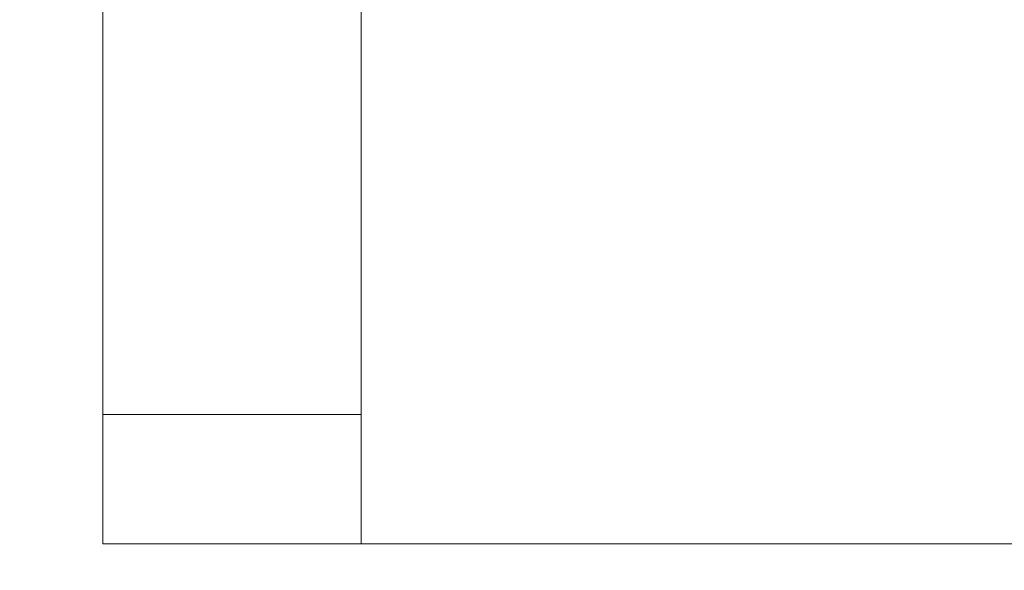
# Model space of a CAD drawing. Header units: millimetres. Extents: x 7483 to 13091, y 8111 to 13871.
# Tile 17 of 256: x 8833 to 8864, y 9195 to 9212. Entities that reach past the tile are written whole.
import ezdxf

# ---------------------------------------------------------------- set-up
doc = ezdxf.new("R2010")
doc.units = ezdxf.units.MM
doc.linetypes.add('DASHED2', pattern=[0.375, 0.25, -0.125])
doc.layers.add('a___wymiary', color=7, linetype='Continuous', lineweight=5, true_color=0x000000)
doc.layers.add('wymiary', color=7, linetype='Continuous', lineweight=5, true_color=0xb2b2b2)
doc.layers.add('A_zaluzje', color=7, linetype='Continuous', lineweight=15)
doc.layers.add('CZ-SR', color=106, linetype='Continuous', lineweight=13)
doc.styles.add('Arial', font='arial.ttf')
doc.dimstyles.new('wymiary agp1', dxfattribs={"dimtxt": 16, "dimasz": 5, "dimexe": 30, "dimexo": 60, "dimgap": 1.8, "dimtad": 1, "dimdec": 3, "dimrnd": 0.5, "dimdsep": 46, "dimtxsty": 'Arial', "dimblk": 'znacznik', "dimcen": 1.5, "dimse1": 1, "dimse2": 1, "dimclrd": 256, "dimazin": 0, "dimtfac": 1, "dimtdec": 3, "dimtmove": 1, "dimatfit": 3, "dimldrblk": 'znacznik', "dimfxl": 0, "dimlwd": -1, "dimarcsym": 0})

# ---------------------------------------------------------------- blocks, each defined once
blk = doc.blocks.new('ghgfhgfhhaasdsd')
at = {"layer": 'A_zaluzje', "linetype": 'DASHED2', "ltscale": 100}
blk.add_line((-2252.385, 13066.37), (202.524, 13066.373), dxfattribs=at)
for points in [[(-2100.072, 13089.564), (-2100.072, 13066.364), (-2108.072, 13066.364)], [(-2108.072, 13066.364), (-2108.072, 13066.364), (-2108.072, 13089.564)], [(-2100.072, 13066.364), (-2100.072, 13070.364), (-2108.072, 13070.364), (-2108.072, 13066.364), (-2100.072, 13066.364), (-2100.072, 13070.364)]]:
    blk.add_lwpolyline(points, dxfattribs=at)
blk = doc.blocks.new('znacznik')
at = {"layer": 'a___wymiary'}
for p, q in [((0, 1.3936), (0, -1.3936)), ((1.3936, 0), (-1.3936, 0))]:
    blk.add_line(p, q, dxfattribs=at)
at = {"layer": 'a___wymiary', "const_width": 0.2}
blk.add_lwpolyline([(0.8759, 0.8759), (-0.8759, -0.8759)], dxfattribs=at)
blk = doc.blocks.new('*D1310')
at = {"layer": 'Defpoints', "color": 0, "transparency": 16777216}
for p in [(11144.697, 9237.004), (8715.288, 9231.259), (11144.697, 9089.562)]:
    blk.add_point(p, dxfattribs=at)
at = {"layer": 'wymiary', "color": 253, "true_color": 0x999999, "transparency": 16777216}
blk.add_line((8720.288, 9089.562), (11139.697, 9089.562), dxfattribs=at)
at = {"layer": 'wymiary', "color": 253, "true_color": 0x999999, "transparency": 16777216, "xscale": 5, "yscale": 5, "zscale": 5, "rotation": 180}
blk.add_blockref('znacznik', (8715.288, 9089.562), dxfattribs=at)
at = {"layer": 'wymiary', "color": 253, "true_color": 0x999999, "transparency": 16777216, "xscale": 5, "yscale": 5, "zscale": 5}
blk.add_blockref('znacznik', (11144.697, 9089.562), dxfattribs=at)
at = {"layer": 'wymiary', "color": 18, "true_color": 0x000000, "transparency": 16777216, "insert": (9929.993, 9099.531), "char_height": 16, "attachment_point": 5, "style": 'Arial'}
blk.add_mtext('2429.5', dxfattribs=at)
blk = doc.blocks.new('*D1313')
at = {"layer": 'Defpoints', "color": 0, "transparency": 16777216}
for p in [(12184.895, 9219.562), (8715.288, 9201.259), (12184.895, 9059.562)]:
    blk.add_point(p, dxfattribs=at)
at = {"layer": 'wymiary', "color": 253, "true_color": 0x999999, "transparency": 16777216}
blk.add_line((8720.288, 9059.562), (12179.895, 9059.562), dxfattribs=at)
at = {"layer": 'wymiary', "color": 253, "true_color": 0x999999, "transparency": 16777216, "xscale": 5, "yscale": 5, "zscale": 5, "rotation": 180}
blk.add_blockref('znacznik', (8715.288, 9059.562), dxfattribs=at)
at = {"layer": 'wymiary', "color": 253, "true_color": 0x999999, "transparency": 16777216, "xscale": 5, "yscale": 5, "zscale": 5}
blk.add_blockref('znacznik', (12184.895, 9059.562), dxfattribs=at)
at = {"layer": 'wymiary', "color": 18, "true_color": 0x000000, "transparency": 16777216, "insert": (10450.092, 9069.536), "char_height": 16, "attachment_point": 5, "style": 'Arial'}
blk.add_mtext('3469.5', dxfattribs=at)

msp = doc.modelspace()

# ---------------------------------------------------------------- block references
at = {"layer": 'CZ-SR'}
msp.add_blockref('ghgfhgfhhaasdsd', (10943.6738, -3870.4523), dxfattribs=at)

# ---------------------------------------------------------------- dimensions: what is measured, and where the dimension line sits
at = {"layer": 'wymiary'}
for base, p1, p2, picture, middle in [((11144.6975, 9089.5616), (8715.2884, 9231.2593), (11144.6975, 9237.0039), '*D1310', (9929.993, 9099.5307)), ((12184.8952, 9059.5616), (8715.2884, 9201.2593), (12184.8952, 9219.5616), '*D1313', (10450.0918, 9069.5362))]:
    dim = msp.add_linear_dim(base=base, p1=p1, p2=p2, dimstyle='wymiary agp1', override={"dimblk": 'znacznik'}, dxfattribs=at)
    dim.commit()
    dim.dimension.update_dxf_attribs({"geometry": picture, "text_midpoint": middle})

doc.saveas('drawing.dxf')
